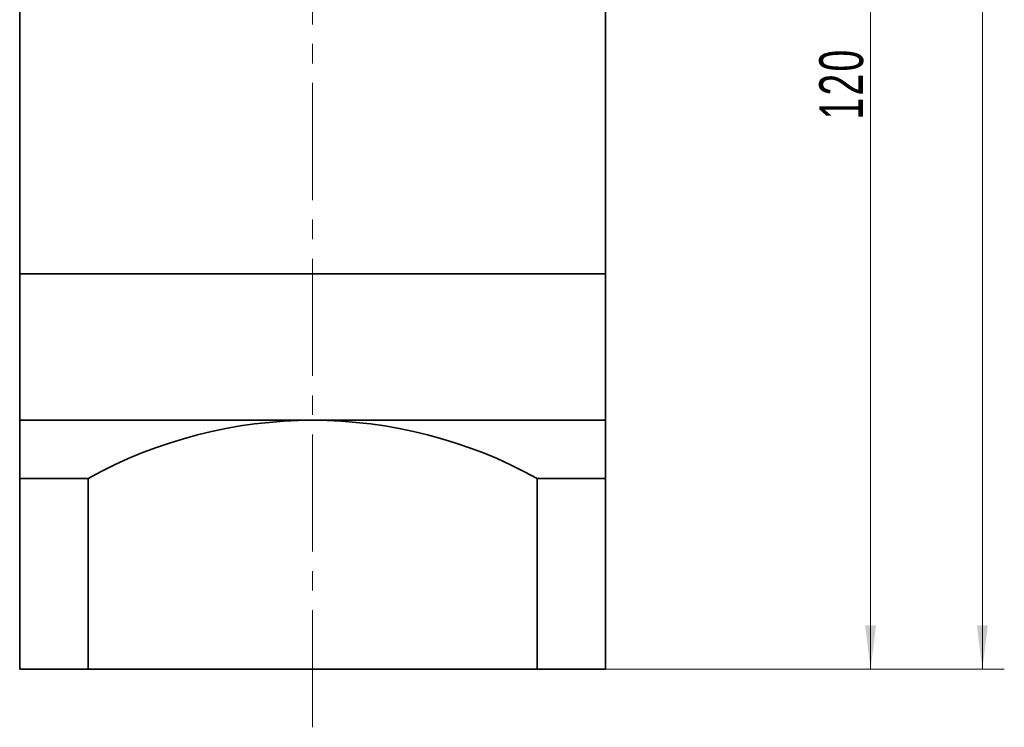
# Model space of a CAD drawing. Header units: millimetres. Extents: x 1507 to 2039, y 72 to 471.
# Tile 3 of 6: x 1818 to 1919, y 228 to 300. Entities that reach past the tile are written whole.
import ezdxf

# ---------------------------------------------------------------- set-up
doc = ezdxf.new("R2010")
doc.units = ezdxf.units.MM
doc.linetypes.add('点画线', pattern=[18, 12, -2, 2, -2])
doc.layers.get('0').update_dxf_attribs({"lineweight": 35})
for name, color, linetype, lineweight in [('EB0_1', 7, 'Continuous', 35), ('中心线层', 1, '点画线', 18), ('尺寸线层', 3, 'Continuous', 18), ('粗实线层', 7, 'Continuous', 35)]:
    doc.layers.add(name, color=color, linetype=linetype, lineweight=lineweight)
doc.styles.add('标准', font='txt', dxfattribs={"width": 0.667})
doc.dimstyles.new('a4-1-1.5', dxfattribs={"dimtxt": 4.5, "dimasz": 4.5, "dimexe": 2.25, "dimexo": 0, "dimgap": 0.75, "dimtad": 1, "dimdec": 3, "dimdsep": 46, "dimtxsty": '标准', "dimblk": '_CAXARROW', "dimcen": 0, "dimdle": 9, "dimazin": 2, "dimtfac": 0.707107, "dimtdec": 3, "dimtix": 1, "dimtmove": 2, "dimatfit": 3, "dimfxl": 0, "dimfrac": 2, "dimtolj": 1, "dimarcsym": 0})

# ---------------------------------------------------------------- blocks, each defined once
blk = doc.blocks.new('*X27')
at = {"layer": '尺寸线层', "linetype": 'Continuous'}
for points in [[(1904.86, 353.54), (1905.42, 349.04), (1904.3, 349.04)], [(1904.86, 233.54), (1905.42, 238.04), (1904.3, 238.04)]]:
    blk.add_hatch(color=0, dxfattribs=at).paths.add_polyline_path(points, flags=0)
at = {"layer": '尺寸线层', "color": 0, "linetype": 'Continuous'}
for p, q in [((1885.69, 353.54), (1907.11, 353.54)), ((1904.86, 353.54), (1904.86, 233.54)), ((1877.69, 233.54), (1907.11, 233.54))]:
    blk.add_line(p, q, dxfattribs=at)
at = {"layer": '尺寸线层', "color": 0, "insert": (1901.88, 293.54), "char_height": 4.5, "width": 11.9606, "attachment_point": 5, "rotation": 90, "line_spacing_factor": 1.15057, "style": '标准'}
blk.add_mtext('\\T1.1;120', dxfattribs=at)
blk = doc.blocks.new('_CAXARROW')
blk.add_hatch(color=0).paths.add_polyline_path([(0, 0), (-1, 0.125), (-1, -0.125)], flags=0)
blk = doc.blocks.new('*X28')
at = {"layer": '尺寸线层', "linetype": 'Continuous'}
for points in [[(1916.31, 388.54), (1916.87, 384.04), (1915.75, 384.04)], [(1916.31, 233.54), (1916.87, 238.04), (1915.75, 238.04)]]:
    blk.add_hatch(color=0, dxfattribs=at).paths.add_polyline_path(points, flags=0)
at = {"layer": '尺寸线层', "color": 0, "linetype": 'Continuous'}
for p, q in [((1882.69, 388.54), (1918.56, 388.54)), ((1916.31, 388.54), (1916.31, 233.54)), ((1877.69, 233.54), (1918.56, 233.54))]:
    blk.add_line(p, q, dxfattribs=at)
at = {"layer": '尺寸线层', "color": 0, "insert": (1913.33, 311.04), "char_height": 4.5, "width": 11.6685, "attachment_point": 5, "rotation": 90, "line_spacing_factor": 1.15057, "style": '标准'}
blk.add_mtext('\\T1.1;155', dxfattribs=at)

msp = doc.modelspace()

# ---------------------------------------------------------------- linework, layer by layer
at = {"layer": 'EB0_1'}
for p, q in [((1817.6925, 309.5427), (1817.6925, 274.0427)), ((1877.6925, 309.5427), (1877.6925, 274.0427)), ((1817.6925, 274.0427), (1877.6925, 274.0427))]:
    msp.add_line(p, q, dxfattribs=at)
at = {"layer": 'EB0_1', "linetype": 'Continuous', "lineweight": 35}
for p, q in [((1817.6925, 274.0427), (1877.6925, 274.0427)), ((1817.6925, 274.0427), (1817.6925, 251.0427)), ((1877.6925, 233.5427), (1877.6925, 274.0427)), ((1817.6925, 251.0427), (1817.6925, 233.5427)), ((1877.6925, 233.5427), (1817.6925, 233.5427))]:
    msp.add_line(p, q, dxfattribs=at)
at = {"layer": '中心线层'}
msp.add_line((1847.6925, 227.5979), (1847.6925, 399.5427), dxfattribs=at)
at = {"layer": '粗实线层'}
for p, q in [((1817.6925, 259.0427), (1877.6925, 259.0427)), ((1822.6925, 253.096), (1817.6925, 253.096)), ((1824.6925, 253.096), (1817.6925, 253.096)), ((1824.6925, 253.096), (1824.6925, 233.5427)), ((1824.6925, 253.096), (1824.6925, 233.5427)), ((1870.6925, 253.096), (1870.6925, 233.5427)), ((1870.6925, 253.096), (1870.6925, 233.5427)), ((1870.6925, 253.096), (1877.6925, 253.096))]:
    msp.add_line(p, q, dxfattribs=at)
msp.add_arc((1847.6925, 211.591), 47.4517, 61.006989, 118.993011, dxfattribs=at)

# ---------------------------------------------------------------- dimensions: what is measured, and where the dimension line sits
at = {"layer": '尺寸线层'}
for base, p1, picture, middle in [((1916.3075, 233.5427), (1882.6925, 388.5427), '*X28', (1913.3319, 311.0427)), ((1904.8576, 233.5427), (1885.6925, 353.5427), '*X27', (1901.8819, 293.5427))]:
    dim = msp.add_linear_dim(base=base, p1=p1, p2=(1877.6925, 233.5427), angle=270, dimstyle='a4-1-1.5', override={"dimsah": 1, "dimtfill": 1, "dimtzin": 8}, dxfattribs=at)
    dim.commit()
    dim.dimension.update_dxf_attribs({"geometry": picture, "text_midpoint": middle})

doc.saveas('drawing.dxf')
